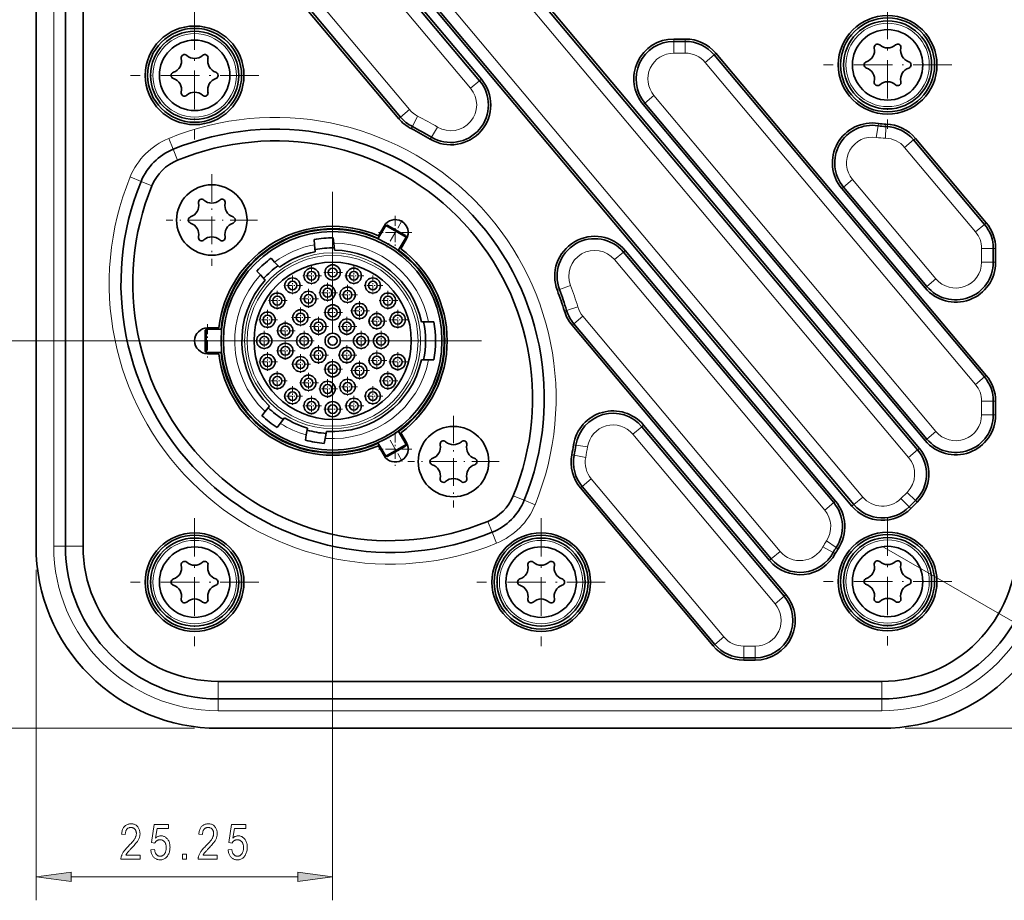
# Model space of a CAD drawing. Extents: x 1 to 211, y 3 to 294.
# Tile 17 of 31: x 56 to 140, y 130 to 205. Entities that reach past the tile are written whole.
import ezdxf

# ---------------------------------------------------------------- set-up
doc = ezdxf.new("R2010")
doc.units = 0
doc.linetypes.add('DASHDOT', pattern=[18.5, 12, -3, 0.5, -3])

msp = doc.modelspace()

# ---------------------------------------------------------------- linework, layer by layer
at = {"color": 7, "lineweight": 35}
for p, q in [((57.806931, 241.857132), (57.806931, 159.856262)), ((57.806931, 241.857132), (57.806931, 159.856262)), ((60.306931, 159.856262), (60.306931, 241.857132)), ((61.806931, 159.856262), (61.806931, 241.857132)), ((132.863037, 168.062958), (73.831558, 238.413925)), ((133.016251, 168.191498), (73.984764, 238.54248)), ((67.742874, 234.225861), (127.270416, 163.283691)), ((67.89608, 234.354431), (127.42363, 163.412262)), ((95.570992, 199.50589), (69.458275, 230.625809)), ((95.724197, 199.634445), (69.611481, 230.754364)), ((64.402382, 225.206909), (88.680214, 196.273712)), ((64.555588, 225.335464), (88.83342, 196.402283)), ((138.558273, 174.275635), (115.53508, 201.713608)), ((138.711487, 174.40419), (115.688286, 201.842163)), ((109.491982, 197.471222), (133.50238, 168.856735)), ((109.645187, 197.599777), (133.655594, 168.985291)), ((125.714828, 163.581848), (107.816566, 184.91217)), ((125.868042, 163.710419), (107.969772, 185.040741)), ((103.436935, 178.687347), (120.248718, 158.65184)), ((103.590141, 178.815903), (120.401917, 158.780396)), ((129.806931, 148.356689), (73.306496, 148.356689)), ((129.806931, 146.856689), (73.306496, 146.856689)), ((73.306496, 144.356689), (129.806931, 144.356689))]:
    msp.add_line(p, q, dxfattribs=at)
at = {"color": 7, "lineweight": 13}
for p, q in [((59.306931, 241.857132), (59.306931, 159.856262)), ((73.065514, 237.771149), (132.097, 167.420166)), ((68.662125, 234.997208), (128.189682, 164.055038)), ((94.804947, 198.863098), (68.69223, 229.983017)), ((89.599464, 197.045059), (65.321632, 225.978256)), ((114.769028, 201.070831), (137.792221, 173.632843)), ((110.41124, 198.242554), (134.421631, 169.628082)), ((124.948792, 162.939056), (107.050522, 184.269379)), ((121.167969, 159.423187), (104.356186, 179.458679)), ((81.056931, 177.356689), (42.725552, 177.356689)), ((83.056931, 175.356689), (83.056931, 129.708038)), ((57.806931, 157.856262), (57.806931, 129.708038)), ((73.306496, 145.856689), (129.806931, 145.856689)), ((71.306496, 144.356689), (42.725552, 144.356689)), ((131.806931, 144.356689), (177.872269, 144.356689))]:
    msp.add_line(p, q, dxfattribs=at)
at = {"color": 7, "linetype": 'DASHDOT', "lineweight": 13, "ltscale": 0.273}
for p, q in [((130.306931, 206.316696), (130.306931, 195.396698)), ((71.306931, 205.424591), (71.306931, 194.504593)), ((135.766937, 200.856689), (124.846924, 200.856689)), ((76.76693, 199.9646), (65.846931, 199.9646)), ((71.306931, 162.266693), (71.306931, 151.346695)), ((100.806931, 162.266693), (100.806931, 151.346695)), ((130.306931, 162.316681), (130.306931, 151.396698)), ((76.76693, 156.806702), (65.846931, 156.806702)), ((106.26693, 156.806702), (95.346931, 156.806702)), ((135.766937, 156.856689), (124.846924, 156.856689))]:
    msp.add_line(p, q, dxfattribs=at)
at = {"color": 7, "lineweight": 35, "ltscale": 0.02468}
for p, q in [((112.096535, 203.056686), (113.083733, 203.056686)), ((112.096535, 202.856689), (113.083733, 202.856689)), ((118.054138, 150.356689), (119.041336, 150.356689)), ((118.054138, 150.156693), (119.041336, 150.156693))]:
    msp.add_line(p, q, dxfattribs=at)
at = {"color": 7, "lineweight": 13, "ltscale": 0.005}
for p, q in [((112.096535, 203.056686), (112.096535, 202.856689)), ((113.083733, 203.056686), (113.083733, 202.856689)), ((115.688286, 201.842163), (115.53508, 201.713608)), ((95.724197, 199.634445), (95.570992, 199.50589)), ((109.491982, 197.471222), (109.645187, 197.599777)), ((88.680214, 196.273712), (88.83342, 196.402283)), ((89.753166, 195.423706), (89.843262, 195.602264)), ((129.527908, 195.867142), (129.49707, 195.669525)), ((130.166992, 195.808624), (130.161453, 195.608704)), ((91.373718, 194.531479), (91.476418, 194.703094)), ((132.677322, 194.595413), (132.524124, 194.466858)), ((126.39888, 190.322357), (126.552094, 190.450912)), ((138.711487, 187.40419), (138.558273, 187.275635)), ((107.969772, 185.040741), (107.816566, 184.91217)), ((139.506927, 185.218719), (139.306931, 185.218719)), ((139.506927, 184.042206), (139.306931, 184.042206)), ((133.50238, 181.856735), (133.655594, 181.985291)), ((102.188889, 181.642456), (102.375725, 181.713806)), ((102.786148, 179.891602), (102.977638, 179.94931)), ((103.436935, 178.687347), (103.590141, 178.815903)), ((138.711487, 174.40419), (138.558273, 174.275635)), ((139.506927, 172.218719), (139.306931, 172.218719)), ((139.506927, 171.042206), (139.306931, 171.042206)), ((109.536873, 170.173141), (109.383667, 170.044586)), ((103.572922, 168.511566), (103.770538, 168.480743)), ((133.50238, 168.856735), (133.655594, 168.985291)), ((133.016251, 168.191498), (132.863037, 168.062958)), ((103.423599, 167.650452), (103.620049, 167.61293)), ((104.158691, 164.827179), (104.311905, 164.95575)), ((125.868042, 163.710419), (125.714828, 163.581848)), ((132.816162, 163.602173), (132.674713, 163.743561)), ((127.270416, 163.283691), (127.42363, 163.412262)), ((132.279434, 163.065308), (132.137985, 163.206711)), ((125.852371, 159.235657), (125.675949, 159.329865)), ((126.097534, 159.646576), (125.930832, 159.75708)), ((120.248718, 158.65184), (120.401917, 158.780396)), ((121.645889, 155.742172), (121.492691, 155.613617)), ((115.449585, 151.371216), (115.602798, 151.499771)), ((118.054138, 150.156693), (118.054138, 150.356689)), ((119.041336, 150.156693), (119.041336, 150.356689))]:
    msp.add_line(p, q, dxfattribs=at)
at = {"color": 7, "lineweight": 13, "ltscale": 0.025}
for p, q in [((112.096535, 202.856689), (112.096535, 201.856689)), ((113.083733, 202.856689), (113.083733, 201.856689)), ((115.53508, 201.713608), (114.769028, 201.070831)), ((95.570992, 199.50589), (94.804947, 198.863098)), ((109.645187, 197.599777), (110.41124, 198.242554)), ((88.83342, 196.402283), (89.599464, 197.045059)), ((89.843262, 195.602264), (90.293732, 196.495056)), ((91.476418, 194.703094), (91.989929, 195.561188)), ((129.49707, 195.669525), (129.342804, 194.681503)), ((130.161453, 195.608704), (130.133743, 194.6091)), ((69.09671, 194.589813), (69.476357, 193.664688)), ((69.476357, 193.664688), (69.856003, 192.739563)), ((132.524124, 194.466858), (131.758072, 193.824066)), ((65.823807, 191.31691), (66.74894, 190.937271)), ((66.74894, 190.937271), (67.674072, 190.557617)), ((126.552094, 190.450912), (127.31813, 191.093704)), ((138.558273, 187.275635), (137.792221, 186.632843)), ((107.816566, 184.91217), (107.050522, 184.269379)), ((139.306931, 185.218719), (138.306931, 185.218719)), ((139.306931, 184.042206), (138.306931, 184.042206)), ((102.375732, 181.713806), (103.309944, 182.070511)), ((133.655594, 181.985291), (134.421631, 182.628082)), ((102.977638, 179.94931), (103.935089, 180.237915)), ((103.590141, 178.815903), (104.356186, 179.458679)), ((138.558273, 174.275635), (137.792221, 173.632843)), ((139.306931, 172.218719), (138.306931, 172.218719)), ((139.306931, 171.042206), (138.306931, 171.042206)), ((109.383667, 170.044586), (108.617615, 169.401794)), ((133.655594, 168.985291), (134.421631, 169.628082)), ((103.770538, 168.480743), (104.758591, 168.32666)), ((132.863037, 168.062958), (132.097, 167.420166)), ((103.620049, 167.61293), (104.602295, 167.425354)), ((104.311905, 164.95575), (105.077942, 165.598526)), ((132.674713, 163.743561), (131.967529, 164.450592)), ((99.364922, 163.776123), (98.439789, 164.155762)), ((100.290054, 163.396469), (99.364922, 163.776123)), ((125.714828, 163.581848), (124.948792, 162.939056)), ((127.42363, 163.412262), (128.189682, 164.055038)), ((132.137985, 163.206711), (131.430801, 163.913727)), ((96.637505, 161.048706), (96.257858, 161.973831)), ((97.017151, 160.123566), (96.637505, 161.048706)), ((125.930832, 159.75708), (125.09729, 160.30954)), ((59.306931, 159.856262), (60.306931, 159.856262)), ((120.401917, 158.780396), (121.167969, 159.423187)), ((125.675949, 159.329865), (124.793869, 159.800934)), ((121.492691, 155.613617), (120.726639, 154.970825)), ((115.602798, 151.499771), (116.368843, 152.142563)), ((118.054138, 150.356689), (118.054138, 151.356689)), ((119.041336, 150.356689), (119.041336, 151.356689)), ((73.306496, 145.856689), (73.306496, 146.856689)), ((129.806931, 145.856689), (129.806931, 146.856689))]:
    msp.add_line(p, q, dxfattribs=at)
at = {"color": 7, "lineweight": 13, "ltscale": 0.02468}
for p, q in [((113.083733, 201.856689), (112.096535, 201.856689)), ((119.041336, 151.356689), (118.054138, 151.356689))]:
    msp.add_line(p, q, dxfattribs=at)
at = {"color": 7, "lineweight": 35, "ltscale": 0.234687}
for p, q in [((138.711487, 187.40419), (132.677322, 194.595413)), ((138.558273, 187.275635), (132.524124, 194.466858))]:
    msp.add_line(p, q, dxfattribs=at)
at = {"color": 7, "lineweight": 13, "ltscale": 0.234687}
msp.add_line((131.758072, 193.824066), (137.792221, 186.632843), dxfattribs=at)
at = {"color": 7, "linetype": 'DASHDOT', "lineweight": 13, "ltscale": 0.195}
for p, q in [((72.768524, 191.545105), (72.768524, 183.745087)), ((76.668526, 187.645096), (68.86853, 187.645096)), ((93.345337, 170.968292), (93.345337, 163.168289)), ((97.245331, 167.068298), (89.445328, 167.068298))]:
    msp.add_line(p, q, dxfattribs=at)
at = {"color": 7, "lineweight": 35, "ltscale": 0.276277}
for p, q in [((126.39888, 190.322357), (133.50238, 181.856735)), ((126.552094, 190.450912), (133.655594, 181.985291))]:
    msp.add_line(p, q, dxfattribs=at)
at = {"color": 7, "lineweight": 13, "ltscale": 0.276277}
msp.add_line((127.31813, 191.093704), (134.421631, 182.628082), dxfattribs=at)
at = {"color": 7, "linetype": 'DASHDOT', "lineweight": 13}
for p, q in [((83.056931, 190.031693), (83.056931, 164.681702)), ((95.731934, 177.356689), (70.381927, 177.356689))]:
    msp.add_line(p, q, dxfattribs=at)
at = {"color": 7, "linetype": 'DASHDOT', "lineweight": 13, "ltscale": 0.0715}
for p, q in [((88.381927, 188.009857), (88.381927, 185.149872)), ((89.811935, 186.579865), (86.951927, 186.579865)), ((72.406929, 178.786682), (72.406929, 175.926697)), ((73.836929, 177.356689), (70.976929, 177.356689)), ((88.381927, 169.563522), (88.381927, 166.703522)), ((89.811935, 168.133514), (86.951927, 168.133514))]:
    msp.add_line(p, q, dxfattribs=at)
at = {"color": 7, "lineweight": 35, "ltscale": 0.033}
for p, q in [((86.913406, 186.036301), (87.573402, 187.179459)), ((88.645454, 185.036301), (89.30545, 186.179459)), ((73.611931, 178.356689), (72.291931, 178.356689)), ((73.611931, 176.356689), (72.291931, 176.356689)), ((88.645454, 169.677094), (89.30545, 168.533936)), ((86.913406, 168.677094), (87.573402, 167.533936))]:
    msp.add_line(p, q, dxfattribs=at)
at = {"color": 7, "lineweight": 35, "ltscale": 0.024056}
for p, q in [((86.948181, 186.296539), (87.429306, 187.129852)), ((89.334557, 186.029861), (88.853432, 185.196533)), ((72.406929, 178.456696), (73.369179, 178.456696)), ((73.369179, 176.256683), (72.406929, 176.256683)), ((88.853432, 169.516846), (89.334557, 168.683533)), ((87.429306, 167.583527), (86.948181, 168.416855))]:
    msp.add_line(p, q, dxfattribs=at)
at = {"color": 7, "lineweight": 35, "ltscale": 0.003536}
for p, q in [((87.573402, 187.179459), (87.710007, 187.216064)), ((72.291931, 178.356689), (72.191925, 178.256683)), ((72.291931, 176.356689), (72.191925, 176.456696)), ((89.30545, 168.533936), (89.268852, 168.397324)), ((87.573402, 167.533936), (87.710007, 167.49733))]:
    msp.add_line(p, q, dxfattribs=at)
at = {"color": 7, "lineweight": 35, "ltscale": 0.05}
for p, q in [((87.573402, 187.179459), (89.30545, 186.179459)), ((72.291931, 176.356689), (72.291931, 178.356689)), ((89.30545, 168.533936), (87.573402, 167.533936))]:
    msp.add_line(p, q, dxfattribs=at)
at = {"color": 7, "linetype": 'DASHDOT', "lineweight": 13, "ltscale": 0.065998}
msp.add_line((88.989136, 187.631577), (87.669182, 185.345352), dxfattribs=at)
at = {"color": 7, "lineweight": 35, "ltscale": 0.045}
for p, q in [((87.710007, 187.216064), (89.268852, 186.316055)), ((72.191925, 176.456696), (72.191925, 178.256683)), ((89.268852, 168.397324), (87.710007, 167.49733))]:
    msp.add_line(p, q, dxfattribs=at)
at = {"color": 7, "lineweight": 35, "ltscale": 0.011051}
for p, q in [((83.151329, 185.686157), (83.112801, 186.126511)), ((81.479042, 185.983582), (81.51757, 185.543213)), ((78.119522, 184.065704), (77.823738, 184.394211)), ((76.60498, 183.296844), (76.900764, 182.968338)), ((77.307205, 171.329285), (77.035065, 170.980957)), ((78.3274, 169.971268), (78.599548, 170.319611)), ((80.809921, 169.33548), (80.733162, 168.900146)), ((82.348251, 168.615372), (82.425011, 169.05069))]:
    msp.add_line(p, q, dxfattribs=at)
at = {"color": 7, "lineweight": 35, "ltscale": 0.003535}
msp.add_line((89.30545, 186.179459), (89.268852, 186.316055), dxfattribs=at)
at = {"color": 7, "lineweight": 35, "ltscale": 0.015079}
for p, q in [((81.570137, 184.942352), (81.51757, 185.543213)), ((83.151329, 185.686157), (83.203896, 185.085297)), ((78.119522, 184.065704), (78.523117, 183.617477)), ((77.304352, 182.520111), (76.900764, 182.968338)), ((77.307205, 171.329285), (77.678551, 171.804581)), ((78.970886, 170.794891), (78.599548, 170.319611)), ((80.809921, 169.33548), (80.914658, 169.929474)), ((82.529747, 169.644684), (82.425011, 169.05069))]:
    msp.add_line(p, q, dxfattribs=at)
at = {"color": 7, "lineweight": 13, "ltscale": 0.029413}
for p, q in [((138.306931, 185.218719), (138.306931, 184.042206)), ((138.306931, 172.218719), (138.306931, 171.042206))]:
    msp.add_line(p, q, dxfattribs=at)
at = {"color": 7, "lineweight": 35, "ltscale": 0.029413}
for p, q in [((139.306931, 184.042206), (139.306931, 185.218719)), ((139.506927, 184.042206), (139.506927, 185.218719)), ((139.306931, 171.042206), (139.306931, 172.218719)), ((139.506927, 171.042206), (139.506927, 172.218719))]:
    msp.add_line(p, q, dxfattribs=at)
at = {"color": 7, "linetype": 'DASHDOT', "lineweight": 13, "ltscale": 0.04225}
for p, q in [((81.256927, 183.741699), (81.256927, 182.051697)), ((83.056931, 184.021698), (83.056931, 182.331696)), ((84.856934, 183.741699), (84.856934, 182.051697)), ((79.636932, 182.911682), (79.636932, 181.221695)), ((82.101929, 182.896698), (80.411926, 182.896698)), ((83.901932, 183.176697), (82.211929, 183.176697)), ((85.701927, 182.896698), (84.011932, 182.896698)), ((86.476929, 182.911682), (86.476929, 181.221695)), ((80.481934, 182.066681), (78.791931, 182.066681)), ((82.62693, 182.301697), (82.62693, 180.611694)), ((84.326927, 182.121689), (84.326927, 180.431702)), ((87.32193, 182.066681), (85.631927, 182.066681)), ((78.346931, 181.621689), (78.346931, 179.931702)), ((80.996933, 181.771698), (80.996933, 180.081696)), ((83.471931, 181.456696), (81.781929, 181.456696)), ((85.171928, 181.276703), (83.481934, 181.276703)), ((87.76693, 181.621689), (87.76693, 179.931702)), ((79.191925, 180.776703), (77.50193, 180.776703)), ((81.841934, 180.926697), (80.151932, 180.926697)), ((83.056931, 180.621689), (83.056931, 178.931702)), ((85.336929, 180.741699), (85.336929, 179.051697)), ((88.611931, 180.776703), (86.921928, 180.776703)), ((77.51693, 180.001694), (77.51693, 178.311691)), ((80.316925, 180.191681), (80.316925, 178.501694)), ((81.846931, 179.411682), (81.846931, 177.721695)), ((83.901932, 179.776703), (82.211929, 179.776703)), ((84.26693, 179.411682), (84.26693, 177.721695)), ((86.181931, 179.896698), (84.491928, 179.896698)), ((86.816925, 179.881683), (86.816925, 178.191681)), ((88.596931, 180.001694), (88.596931, 178.311691)), ((78.361931, 179.156693), (76.671928, 179.156693)), ((79.026932, 179.061691), (79.026932, 177.371689)), ((81.161926, 179.346695), (79.471931, 179.346695)), ((82.691925, 178.566681), (81.00193, 178.566681)), ((85.111931, 178.566681), (83.421928, 178.566681)), ((87.661926, 179.036682), (85.971931, 179.036682)), ((89.441925, 179.156693), (87.75193, 179.156693)), ((77.236931, 178.201691), (77.236931, 176.511688)), ((79.871933, 178.21669), (78.181931, 178.21669)), ((80.636932, 178.201691), (80.636932, 176.511688)), ((85.476929, 178.201691), (85.476929, 176.511688)), ((87.176926, 178.201691), (87.176926, 176.511688)), ((78.081932, 177.356689), (76.39193, 177.356689)), ((79.026932, 177.34169), (79.026932, 175.651703)), ((81.481934, 177.356689), (79.791931, 177.356689)), ((81.846931, 176.991699), (81.846931, 175.301697)), ((84.26693, 176.991699), (84.26693, 175.301697)), ((86.32193, 177.356689), (84.631927, 177.356689)), ((88.021927, 177.356689), (86.331932, 177.356689)), ((77.51693, 176.401703), (77.51693, 174.7117)), ((79.871933, 176.496689), (78.181931, 176.496689)), ((80.316925, 176.2117), (80.316925, 174.521698)), ((82.691925, 176.146698), (81.00193, 176.146698)), ((85.111931, 176.146698), (83.421928, 176.146698)), ((86.816925, 176.521698), (86.816925, 174.831696)), ((88.596931, 176.401703), (88.596931, 174.7117)), ((78.361931, 175.556702), (76.671928, 175.556702)), ((81.161926, 175.366699), (79.471931, 175.366699)), ((83.056931, 175.781693), (83.056931, 174.09169)), ((85.336929, 175.661682), (85.336929, 173.971695)), ((87.661926, 175.676697), (85.971931, 175.676697)), ((89.441925, 175.556702), (87.75193, 175.556702)), ((78.346931, 174.781693), (78.346931, 173.09169)), ((80.996933, 174.631683), (80.996933, 172.941681)), ((83.901932, 174.936691), (82.211929, 174.936691)), ((86.181931, 174.816681), (84.491928, 174.816681)), ((87.76693, 174.781693), (87.76693, 173.09169)), ((79.191925, 173.936691), (77.50193, 173.936691)), ((81.841934, 173.786682), (80.151932, 173.786682)), ((82.62693, 174.101685), (82.62693, 172.411682)), ((84.326927, 174.281693), (84.326927, 172.59169)), ((88.611931, 173.936691), (86.921928, 173.936691)), ((79.636932, 173.491699), (79.636932, 171.801697)), ((83.471931, 173.256683), (81.781929, 173.256683)), ((85.171928, 173.436691), (83.481934, 173.436691)), ((86.476929, 173.491699), (86.476929, 171.801697)), ((80.481934, 172.646698), (78.791931, 172.646698)), ((81.256927, 172.661682), (81.256927, 170.971695)), ((83.056931, 172.381683), (83.056931, 170.691681)), ((84.856934, 172.661682), (84.856934, 170.971695)), ((87.32193, 172.646698), (85.631927, 172.646698)), ((82.101929, 171.816681), (80.411926, 171.816681)), ((83.901932, 171.536682), (82.211929, 171.536682)), ((85.701927, 171.816681), (84.011932, 171.816681))]:
    msp.add_line(p, q, dxfattribs=at)
at = {"color": 7, "lineweight": 35, "ltscale": 0.015316}
for p, q in [((90.615265, 178.976685), (91.22789, 178.976685)), ((91.22789, 175.736694), (90.615265, 175.736694))]:
    msp.add_line(p, q, dxfattribs=at)
at = {"color": 7, "lineweight": 35, "ltscale": 0.011203}
for p, q in [((91.67601, 178.976685), (91.22789, 178.976685)), ((91.22789, 175.736694), (91.67601, 175.736694))]:
    msp.add_line(p, q, dxfattribs=at)
at = {"color": 7, "linetype": 'DASHDOT', "lineweight": 13, "ltscale": 0.0426}
msp.add_line((72.049927, 177.356689), (73.753929, 177.356689), dxfattribs=at)
at = {"color": 7, "linetype": 'DASHDOT', "lineweight": 13, "ltscale": 0.065983}
msp.add_line((88.989113, 167.081848), (87.669456, 169.367554), dxfattribs=at)
at = {"color": 7, "lineweight": 13, "ltscale": 0.470957}
msp.add_line((120.726639, 154.970825), (108.617615, 169.401794), dxfattribs=at)
at = {"color": 7, "lineweight": 35, "ltscale": 0.470957}
for p, q in [((121.492691, 155.613617), (109.383667, 170.044586)), ((121.645889, 155.742172), (109.536873, 170.173141))]:
    msp.add_line(p, q, dxfattribs=at)
at = {"color": 7, "lineweight": 13, "ltscale": 0.439138}
msp.add_line((116.368843, 152.142563), (105.077942, 165.598526), dxfattribs=at)
at = {"color": 7, "lineweight": 35, "ltscale": 0.439138}
for p, q in [((104.158691, 164.827179), (115.449585, 151.371216)), ((104.311905, 164.95575), (115.602798, 151.499771))]:
    msp.add_line(p, q, dxfattribs=at)
at = {"color": 7, "lineweight": 13, "ltscale": 0.018979}
msp.add_line((131.967529, 164.450592), (131.430801, 163.913727), dxfattribs=at)
at = {"color": 7, "lineweight": 35, "ltscale": 0.018978}
msp.add_line((132.137985, 163.206711), (132.674713, 163.743561), dxfattribs=at)
at = {"color": 7, "lineweight": 35, "ltscale": 0.018979}
msp.add_line((132.279434, 163.065308), (132.816162, 163.602173), dxfattribs=at)
at = {"color": 7, "lineweight": 13, "ltscale": 0.0375}
for p, q in [((60.306931, 159.856262), (61.806931, 159.856262)), ((73.306496, 146.856689), (73.306496, 148.356689)), ((129.806931, 146.856689), (129.806931, 148.356689))]:
    msp.add_line(p, q, dxfattribs=at)
at = {"color": 7, "lineweight": 13, "ltscale": 0.3875}
msp.add_line((129.806931, 159.856689), (143.247894, 152.137192), dxfattribs=at)
at = {"color": 7, "lineweight": 13, "ltscale": 0.482533}
msp.add_line((60.781265, 131.708038), (80.082596, 131.708038), dxfattribs=at)
at = {"color": 7, "lineweight": 13}
for points in [[(66.660645, 133.562073), (66.660645, 133.208038), (65.033768, 133.208038), (65.033966, 133.251526), (65.037003, 133.296036), (65.042885, 133.341568), (65.051613, 133.388123), (65.063187, 133.435699), (65.077606, 133.484299), (65.094864, 133.533936), (65.114975, 133.584564), (65.137924, 133.636246), (65.163719, 133.688934), (65.193192, 133.743103), (65.227196, 133.799194), (65.265717, 133.857208), (65.308762, 133.917145), (65.356331, 133.979004), (65.408424, 134.042801), (65.465034, 134.108505), (65.526169, 134.176147), (65.591827, 134.245697), (65.66201, 134.317169), (65.743805, 134.399567), (65.819748, 134.478149), (65.889832, 134.552887), (65.954071, 134.62381), (66.012451, 134.690903), (66.064987, 134.754166), (66.111664, 134.813599), (66.152489, 134.869202), (66.187462, 134.92099), (66.216583, 134.968964), (66.241463, 135.014679), (66.263733, 135.059769), (66.283371, 135.104218), (66.3004, 135.148041), (66.314804, 135.191238), (66.326599, 135.233795), (66.335762, 135.275726), (66.342308, 135.317001), (66.346237, 135.357651), (66.347549, 135.397675), (66.346207, 135.442657), (66.342186, 135.485962), (66.335487, 135.527542), (66.326103, 135.567444), (66.314041, 135.605637), (66.299294, 135.64212), (66.281868, 135.676941), (66.261765, 135.710022), (66.238983, 135.741425), (66.213509, 135.771133), (66.186081, 135.798553), (66.157402, 135.823074), (66.127472, 135.844711), (66.096298, 135.863464), (66.063873, 135.879333), (66.030197, 135.892319), (65.995277, 135.90242), (65.959106, 135.909637), (65.921684, 135.913971), (65.883018, 135.915405), (65.841621, 135.913849), (65.801743, 135.90918), (65.763367, 135.901398), (65.726517, 135.890518), (65.69117, 135.876526), (65.657349, 135.859406), (65.625031, 135.839203), (65.594238, 135.815872), (65.564949, 135.789429), (65.537186, 135.759888), (65.51152, 135.727417), (65.488556, 135.692261), (65.4683, 135.654419), (65.450745, 135.613861), (65.435883, 135.570587), (65.423729, 135.524628), (65.414276, 135.475967), (65.407524, 135.424591), (65.403473, 135.370544), (65.402122, 135.313766), (65.091072, 135.352646), (65.099411, 135.436859), (65.111328, 135.516815), (65.126831, 135.592468), (65.145912, 135.663864), (65.168579, 135.730972), (65.194824, 135.793808), (65.224648, 135.852356), (65.258057, 135.906647), (65.295044, 135.95665), (65.335617, 136.00238), (65.379311, 136.043793), (65.425697, 136.080841), (65.474754, 136.113525), (65.526497, 136.141861), (65.580925, 136.165833), (65.638031, 136.185455), (65.697815, 136.200699), (65.760277, 136.211609), (65.825424, 136.21814), (65.89325, 136.220306), (65.966728, 136.217773), (66.036545, 136.210175), (66.102692, 136.197479), (66.165176, 136.179718), (66.223999, 136.156876), (66.27916, 136.128967), (66.330658, 136.095978), (66.378494, 136.057922), (66.422661, 136.014771), (66.463173, 135.966568), (66.499916, 135.915115), (66.532791, 135.862274), (66.561798, 135.808044), (66.586937, 135.752441), (66.608208, 135.695419), (66.62561, 135.637024), (66.639153, 135.577209), (66.648819, 135.516022), (66.654617, 135.453461), (66.656555, 135.389481), (66.655037, 135.332428), (66.650497, 135.275818), (66.642929, 135.219696), (66.632324, 135.164063), (66.618698, 135.108871), (66.602036, 135.054169), (66.582352, 134.999924), (66.559639, 134.946167), (66.53389, 134.892853), (66.505119, 134.840027), (66.472115, 134.78569), (66.433662, 134.727844), (66.389771, 134.666504), (66.340431, 134.601669), (66.285645, 134.533325), (66.225418, 134.461487), (66.159752, 134.386154), (66.088638, 134.307312), (66.012085, 134.224976), (65.930084, 134.139145), (65.877975, 134.085648), (65.829689, 134.035675), (65.785233, 133.989227), (65.744606, 133.946289), (65.707802, 133.906876), (65.67482, 133.870987), (65.645668, 133.838608), (65.620346, 133.809753), (65.598846, 133.784424), (65.581177, 133.762604), (65.56572, 133.742554), (65.55085, 133.722504), (65.536575, 133.702454), (65.522896, 133.682388), (65.509811, 133.662338), (65.497314, 133.642273), (65.48542, 133.622223), (65.474113, 133.602173), (65.463402, 133.582123), (65.453278, 133.562073)], [(67.579475, 133.993851), (67.896667, 134.026581), (67.904961, 133.970764), (67.915123, 133.917847), (67.927147, 133.867859), (67.941025, 133.820801), (67.956772, 133.776672), (67.97438, 133.735474), (67.993858, 133.697205), (68.01519, 133.661835), (68.038383, 133.629425), (68.063446, 133.599915), (68.089851, 133.573288), (68.117096, 133.549454), (68.145187, 133.528427), (68.17411, 133.510208), (68.203873, 133.494781), (68.234482, 133.482178), (68.265923, 133.472351), (68.298203, 133.465347), (68.331329, 133.461151), (68.365288, 133.459747), (68.407669, 133.461716), (68.44886, 133.467651), (68.488869, 133.477509), (68.527687, 133.491333), (68.565323, 133.509109), (68.601768, 133.530838), (68.637024, 133.556503), (68.671097, 133.586121), (68.703979, 133.61969), (68.73568, 133.657227), (68.765228, 133.698151), (68.791672, 133.741974), (68.815002, 133.788696), (68.83522, 133.838287), (68.852325, 133.890762), (68.866325, 133.946136), (68.877213, 134.004379), (68.884987, 134.065521), (68.889648, 134.129532), (68.891205, 134.196442), (68.889702, 134.259247), (68.885193, 134.319183), (68.87767, 134.376221), (68.867142, 134.430389), (68.853607, 134.481659), (68.837059, 134.530045), (68.817505, 134.575546), (68.794945, 134.618164), (68.769379, 134.657898), (68.740799, 134.694733), (68.709946, 134.728363), (68.677567, 134.758453), (68.643646, 134.785004), (68.608192, 134.808014), (68.571205, 134.827499), (68.532677, 134.84343), (68.492622, 134.85582), (68.451027, 134.86467), (68.407898, 134.86998), (68.363235, 134.87175), (68.335991, 134.870972), (68.30909, 134.868683), (68.282539, 134.864838), (68.256332, 134.859467), (68.230476, 134.85257), (68.204971, 134.844116), (68.17981, 134.834137), (68.154999, 134.822632), (68.130531, 134.809601), (68.106415, 134.795013), (68.082977, 134.779053), (68.060539, 134.761902), (68.039101, 134.74353), (68.018669, 134.723969), (67.999237, 134.703186), (67.980812, 134.681183), (67.963387, 134.65799), (67.94696, 134.633591), (67.931541, 134.607971), (67.91713, 134.581161), (67.632675, 134.62619), (67.872108, 136.167114), (69.093796, 136.167114), (69.093796, 135.815125), (68.113579, 135.815125), (67.980568, 135.00885), (68.024628, 135.044617), (68.069214, 135.07663), (68.114334, 135.104874), (68.159988, 135.129349), (68.206177, 135.150055), (68.252899, 135.166992), (68.300148, 135.180176), (68.347931, 135.18959), (68.396248, 135.195251), (68.445091, 135.197113), (68.506088, 135.194489), (68.56546, 135.186615), (68.623222, 135.173462), (68.679367, 135.15506), (68.733887, 135.131378), (68.786797, 135.102448), (68.838089, 135.068268), (68.887772, 135.028839), (68.935829, 134.984131), (68.982269, 134.934174), (69.02562, 134.87973), (69.064407, 134.821655), (69.09864, 134.759903), (69.128296, 134.694489), (69.153397, 134.625412), (69.173935, 134.552673), (69.189903, 134.476273), (69.201317, 134.39621), (69.20816, 134.312485), (69.210442, 134.225098), (69.20816, 134.138367), (69.201317, 134.054138), (69.189903, 133.972443), (69.173935, 133.89325), (69.153397, 133.816589), (69.128296, 133.742432), (69.09864, 133.670807), (69.064407, 133.601685), (69.02562, 133.53508), (68.982269, 133.471008), (68.935074, 133.411316), (68.884735, 133.35791), (68.831276, 133.310791), (68.774689, 133.269958), (68.714958, 133.235413), (68.652107, 133.207138), (68.586121, 133.18515), (68.517006, 133.169434), (68.444756, 133.160019), (68.369377, 133.156876), (68.306526, 133.159088), (68.245651, 133.165756), (68.186768, 133.176865), (68.129868, 133.192413), (68.074951, 133.212387), (68.022026, 133.236816), (67.971077, 133.265686), (67.922119, 133.298981), (67.875145, 133.336731), (67.830154, 133.378906), (67.788055, 133.425018), (67.749733, 133.474548), (67.715202, 133.527512), (67.684456, 133.583878), (67.657494, 133.643661), (67.634315, 133.706863), (67.614929, 133.773483), (67.599319, 133.843521), (67.587509, 133.916977)], [(73.237732, 133.562073), (73.237732, 133.208038), (71.610855, 133.208038), (71.611046, 133.251526), (71.614082, 133.296036), (71.619965, 133.341568), (71.628693, 133.388123), (71.640266, 133.435699), (71.654686, 133.484299), (71.671944, 133.533936), (71.692047, 133.584564), (71.715004, 133.636246), (71.740799, 133.688934), (71.770279, 133.743103), (71.804276, 133.799194), (71.842796, 133.857208), (71.885849, 133.917145), (71.933411, 133.979004), (71.985504, 134.042801), (72.042114, 134.108505), (72.103256, 134.176147), (72.168915, 134.245697), (72.23909, 134.317169), (72.320885, 134.399567), (72.396828, 134.478149), (72.466919, 134.552887), (72.531151, 134.62381), (72.589539, 134.690903), (72.642067, 134.754166), (72.688744, 134.813599), (72.729568, 134.869202), (72.764542, 134.92099), (72.793663, 134.968964), (72.818542, 135.014679), (72.840813, 135.059769), (72.860458, 135.104218), (72.87748, 135.148041), (72.891891, 135.191238), (72.903671, 135.233795), (72.912842, 135.275726), (72.919388, 135.317001), (72.923325, 135.357651), (72.924629, 135.397675), (72.923294, 135.442657), (72.919266, 135.485962), (72.912567, 135.527542), (72.903183, 135.567444), (72.891121, 135.605637), (72.876373, 135.64212), (72.858948, 135.676941), (72.838844, 135.710022), (72.816055, 135.741425), (72.790588, 135.771133), (72.763161, 135.798553), (72.734482, 135.823074), (72.704552, 135.844711), (72.67337, 135.863464), (72.640945, 135.879333), (72.607277, 135.892319), (72.572357, 135.90242), (72.536186, 135.909637), (72.498764, 135.913971), (72.460098, 135.915405), (72.418701, 135.913849), (72.378815, 135.90918), (72.340446, 135.901398), (72.303589, 135.890518), (72.26825, 135.876526), (72.234421, 135.859406), (72.202118, 135.839203), (72.17131, 135.815872), (72.142029, 135.789429), (72.114258, 135.759888), (72.0886, 135.727417), (72.065643, 135.692261), (72.04538, 135.654419), (72.027824, 135.613861), (72.01297, 135.570587), (72.000809, 135.524628), (71.991356, 135.475967), (71.984604, 135.424591), (71.980553, 135.370544), (71.979202, 135.313766), (71.668152, 135.352646), (71.676491, 135.436859), (71.688408, 135.516815), (71.703911, 135.592468), (71.722992, 135.663864), (71.745659, 135.730972), (71.771904, 135.793808), (71.801727, 135.852356), (71.835136, 135.906647), (71.872124, 135.95665), (71.912689, 136.00238), (71.95639, 136.043793), (72.002777, 136.080841), (72.051834, 136.113525), (72.103577, 136.141861), (72.158005, 136.165833), (72.215103, 136.185455), (72.274895, 136.200699), (72.337357, 136.211609), (72.402504, 136.21814), (72.470337, 136.220306), (72.543808, 136.217773), (72.613617, 136.210175), (72.679771, 136.197479), (72.742256, 136.179718), (72.801079, 136.156876), (72.856239, 136.128967), (72.907738, 136.095978), (72.955574, 136.057922), (72.999741, 136.014771), (73.040253, 135.966568), (73.076996, 135.915115), (73.109871, 135.862274), (73.138878, 135.808044), (73.164017, 135.752441), (73.185287, 135.695419), (73.202698, 135.637024), (73.216232, 135.577209), (73.225899, 135.516022), (73.231705, 135.453461), (73.233635, 135.389481), (73.232117, 135.332428), (73.227577, 135.275818), (73.220001, 135.219696), (73.209404, 135.164063), (73.195778, 135.108871), (73.179123, 135.054169), (73.159431, 134.999924), (73.136719, 134.946167), (73.110977, 134.892853), (73.082199, 134.840027), (73.049194, 134.78569), (73.010742, 134.727844), (72.966843, 134.666504), (72.917511, 134.601669), (72.862732, 134.533325), (72.802505, 134.461487), (72.736832, 134.386154), (72.665726, 134.307312), (72.589165, 134.224976), (72.507172, 134.139145), (72.455055, 134.085648), (72.406769, 134.035675), (72.362312, 133.989227), (72.321686, 133.946289), (72.284882, 133.906876), (72.2519, 133.870987), (72.222748, 133.838608), (72.197426, 133.809753), (72.175934, 133.784424), (72.158257, 133.762604), (72.142799, 133.742554), (72.12793, 133.722504), (72.113663, 133.702454), (72.099976, 133.682388), (72.086891, 133.662338), (72.074402, 133.642273), (72.0625, 133.622223), (72.051193, 133.602173), (72.040482, 133.582123), (72.030365, 133.562073)], [(74.156555, 133.993851), (74.47374, 134.026581), (74.48204, 133.970764), (74.492203, 133.917847), (74.504227, 133.867859), (74.518112, 133.820801), (74.533859, 133.776672), (74.551468, 133.735474), (74.570938, 133.697205), (74.59227, 133.661835), (74.615463, 133.629425), (74.640526, 133.599915), (74.666931, 133.573288), (74.694183, 133.549454), (74.722267, 133.528427), (74.75119, 133.510208), (74.78096, 133.494781), (74.811562, 133.482178), (74.843002, 133.472351), (74.875282, 133.465347), (74.908401, 133.461151), (74.942368, 133.459747), (74.984741, 133.461716), (75.02594, 133.467651), (75.065948, 133.477509), (75.104767, 133.491333), (75.142395, 133.509109), (75.178848, 133.530838), (75.214104, 133.556503), (75.248177, 133.586121), (75.281067, 133.61969), (75.312759, 133.657227), (75.342316, 133.698151), (75.368752, 133.741974), (75.392075, 133.788696), (75.412292, 133.838287), (75.429405, 133.890762), (75.443405, 133.946136), (75.454285, 134.004379), (75.462067, 134.065521), (75.466736, 134.129532), (75.468285, 134.196442), (75.466782, 134.259247), (75.462265, 134.319183), (75.45475, 134.376221), (75.444221, 134.430389), (75.430679, 134.481659), (75.414139, 134.530045), (75.394585, 134.575546), (75.372025, 134.618164), (75.346451, 134.657898), (75.317879, 134.694733), (75.287025, 134.728363), (75.254639, 134.758453), (75.220726, 134.785004), (75.185272, 134.808014), (75.148285, 134.827499), (75.109756, 134.84343), (75.069702, 134.85582), (75.028107, 134.86467), (74.984985, 134.86998), (74.940323, 134.87175), (74.913071, 134.870972), (74.886169, 134.868683), (74.859619, 134.864838), (74.83342, 134.859467), (74.807556, 134.85257), (74.782051, 134.844116), (74.756897, 134.834137), (74.732079, 134.822632), (74.707611, 134.809601), (74.683502, 134.795013), (74.660057, 134.779053), (74.637619, 134.761902), (74.61618, 134.74353), (74.595749, 134.723969), (74.576317, 134.703186), (74.557892, 134.681183), (74.540466, 134.65799), (74.524048, 134.633591), (74.508621, 134.607971), (74.494209, 134.581161), (74.209763, 134.62619), (74.449188, 136.167114), (75.670883, 136.167114), (75.670883, 135.815125), (74.690659, 135.815125), (74.557648, 135.00885), (74.6017, 135.044617), (74.646294, 135.07663), (74.691422, 135.104874), (74.737076, 135.129349), (74.783264, 135.150055), (74.829979, 135.166992), (74.877228, 135.180176), (74.925011, 135.18959), (74.973328, 135.195251), (75.022171, 135.197113), (75.083168, 135.194489), (75.142548, 135.186615), (75.200302, 135.173462), (75.256439, 135.15506), (75.310974, 135.131378), (75.363876, 135.102448), (75.415176, 135.068268), (75.464844, 135.028839), (75.512909, 134.984131), (75.559349, 134.934174), (75.602707, 134.87973), (75.641495, 134.821655), (75.67572, 134.759903), (75.705383, 134.694489), (75.730484, 134.625412), (75.751015, 134.552673), (75.766983, 134.476273), (75.778397, 134.39621), (75.78524, 134.312485), (75.787521, 134.225098), (75.78524, 134.138367), (75.778397, 134.054138), (75.766983, 133.972443), (75.751015, 133.89325), (75.730484, 133.816589), (75.705383, 133.742432), (75.67572, 133.670807), (75.641495, 133.601685), (75.602707, 133.53508), (75.559349, 133.471008), (75.512146, 133.411316), (75.461823, 133.35791), (75.408356, 133.310791), (75.351761, 133.269958), (75.292038, 133.235413), (75.229187, 133.207138), (75.1632, 133.18515), (75.094086, 133.169434), (75.021835, 133.160019), (74.946457, 133.156876), (74.883606, 133.159088), (74.822739, 133.165756), (74.763847, 133.176865), (74.706947, 133.192413), (74.652039, 133.212387), (74.599106, 133.236816), (74.548157, 133.265686), (74.499199, 133.298981), (74.452225, 133.336731), (74.407234, 133.378906), (74.365128, 133.425018), (74.326813, 133.474548), (74.292282, 133.527512), (74.261536, 133.583878), (74.234573, 133.643661), (74.211395, 133.706863), (74.192009, 133.773483), (74.176407, 133.843521), (74.164581, 133.916977)], [(70.27047, 133.208038), (70.27047, 133.627548), (70.614258, 133.627548), (70.614258, 133.208038)], [(60.781265, 132.099609), (57.806931, 131.708038), (60.781265, 131.316467)], [(80.082596, 131.316467), (83.056931, 131.708038), (80.082596, 132.099609)]]:
    msp.add_lwpolyline(points, close=True, dxfattribs=at)
at = {"color": 7, "lineweight": 35}
for centre, radius in [((130.306931, 200.856689), 4.2), ((130.306931, 200.856689), 4), ((130.306931, 200.856689), 3.75), ((130.306931, 200.856689), 3.75), ((71.306931, 199.9646), 4.2), ((71.306931, 199.9646), 4), ((71.306931, 199.9646), 3.75), ((71.306931, 199.9646), 3.75), ((130.306931, 200.856689), 3), ((71.306931, 199.9646), 3), ((72.768524, 187.645096), 3), ((83.056931, 177.356689), 9.505), ((83.056931, 177.356689), 9.305), ((83.056931, 177.356689), 6.695), ((83.056931, 183.176697), 0.65), ((81.256927, 182.896698), 0.65), ((81.256927, 182.896698), 0.375), ((83.056931, 183.176697), 0.375), ((84.856934, 182.896698), 0.65), ((84.856934, 182.896698), 0.375), ((79.636932, 182.066681), 0.65), ((79.636932, 182.066681), 0.375), ((82.62693, 181.456696), 0.65), ((84.326927, 181.276703), 0.65), ((86.476929, 182.066681), 0.65), ((86.476929, 182.066681), 0.375), ((78.346931, 180.776703), 0.65), ((78.346931, 180.776703), 0.375), ((80.996933, 180.926697), 0.65), ((80.996933, 180.926697), 0.375), ((82.62693, 181.456696), 0.375), ((84.326927, 181.276703), 0.375), ((87.76693, 180.776703), 0.65), ((87.76693, 180.776703), 0.375), ((83.056931, 179.776703), 0.65), ((85.336929, 179.896698), 0.65), ((85.336929, 179.896698), 0.375), ((77.51693, 179.156693), 0.65), ((77.51693, 179.156693), 0.375), ((80.316925, 179.346695), 0.65), ((80.316925, 179.346695), 0.375), ((83.056931, 179.776703), 0.375), ((86.816925, 179.036682), 0.65), ((86.816925, 179.036682), 0.375), ((88.596931, 179.156693), 0.65), ((88.596931, 179.156693), 0.375), ((79.026932, 178.21669), 0.65), ((79.026932, 178.21669), 0.375), ((81.846931, 178.566681), 0.65), ((81.846931, 178.566681), 0.375), ((84.26693, 178.566681), 0.65), ((84.26693, 178.566681), 0.375), ((77.236931, 177.356689), 0.65), ((77.236931, 177.356689), 0.375), ((80.636932, 177.356689), 0.65), ((80.636932, 177.356689), 0.375), ((83.056931, 177.356689), 0.65), ((83.056931, 177.356689), 0.375), ((85.476929, 177.356689), 0.65), ((85.476929, 177.356689), 0.375), ((87.176926, 177.356689), 0.65), ((87.176926, 177.356689), 0.375), ((79.026932, 176.496689), 0.65), ((77.51693, 175.556702), 0.65), ((79.026932, 176.496689), 0.375), ((81.846931, 176.146698), 0.65), ((81.846931, 176.146698), 0.375), ((84.26693, 176.146698), 0.65), ((84.26693, 176.146698), 0.375), ((86.816925, 175.676697), 0.65), ((86.816925, 175.676697), 0.375), ((88.596931, 175.556702), 0.65), ((77.51693, 175.556702), 0.375), ((80.316925, 175.366699), 0.65), ((80.316925, 175.366699), 0.375), ((83.056931, 174.936691), 0.65), ((83.056931, 174.936691), 0.375), ((85.336929, 174.816681), 0.65), ((88.596931, 175.556702), 0.375), ((78.346931, 173.936691), 0.65), ((80.996933, 173.786682), 0.65), ((85.336929, 174.816681), 0.375), ((87.76693, 173.936691), 0.65), ((78.346931, 173.936691), 0.375), ((80.996933, 173.786682), 0.375), ((82.62693, 173.256683), 0.65), ((82.62693, 173.256683), 0.375), ((84.326927, 173.436691), 0.65), ((84.326927, 173.436691), 0.375), ((87.76693, 173.936691), 0.375), ((79.636932, 172.646698), 0.65), ((79.636932, 172.646698), 0.375), ((86.476929, 172.646698), 0.65), ((86.476929, 172.646698), 0.375), ((81.256927, 171.816681), 0.65), ((81.256927, 171.816681), 0.375), ((83.056931, 171.536682), 0.65), ((83.056931, 171.536682), 0.375), ((84.856934, 171.816681), 0.65), ((84.856934, 171.816681), 0.375), ((93.345337, 167.068298), 3), ((71.306931, 156.806702), 4.2), ((100.806931, 156.806702), 4.2), ((130.306931, 156.856689), 4.2), ((71.306931, 156.806702), 4), ((71.306931, 156.806702), 3.75), ((71.306931, 156.806702), 3.75), ((100.806931, 156.806702), 4), ((100.806931, 156.806702), 3.75), ((100.806931, 156.806702), 3.75), ((130.306931, 156.856689), 4), ((130.306931, 156.856689), 3.75), ((130.306931, 156.856689), 3.75), ((71.306931, 156.806702), 3), ((100.806931, 156.806702), 3), ((130.306931, 156.856689), 3)]:
    msp.add_circle(centre, radius, dxfattribs=at)
at = {"color": 7, "lineweight": 13}
for centre, radius in [((130.306931, 200.856689), 3.55), ((130.306931, 200.856689), 3.55), ((71.306931, 199.9646), 3.55), ((71.306931, 199.9646), 3.55), ((83.056931, 177.356689), 7.491506), ((83.056931, 177.356689), 7.275), ((71.306931, 156.806702), 3.55), ((71.306931, 156.806702), 3.55), ((100.806931, 156.806702), 3.55), ((100.806931, 156.806702), 3.55), ((130.306931, 156.856689), 3.55), ((130.306931, 156.856689), 3.55)]:
    msp.add_circle(centre, radius, dxfattribs=at)
at = {"color": 7, "lineweight": 35}
for centre, radius, start, end in [((112.096535, 199.656693), 3.4, 90.000003, 219.999987), ((113.083733, 199.656693), 3.4, 40.000002, 89.999996), ((112.096535, 199.656693), 3.2, 90.000003, 220.000001), ((113.083733, 199.656693), 3.2, 40.000002, 90.000003), ((128.195892, 202.0755), 1, 287.788057, 12.211944), ((129.44693, 202.346252), 0.28, 47.788057, 192.21195), ((130.306931, 203.294312), 1, 227.788056, 312.211943), ((131.166931, 202.346252), 0.28, 347.788056, 132.211944), ((132.417969, 202.0755), 1, 167.78805, 252.211945), ((69.195892, 201.183395), 1, 287.788057, 12.211944), ((70.44693, 201.454163), 0.28, 47.788057, 192.21195), ((71.306931, 202.402206), 1, 227.788056, 312.211943), ((72.166931, 201.454163), 0.28, 347.788056, 132.211944), ((73.417969, 201.183395), 1, 167.78805, 252.211945), ((128.586929, 200.856689), 0.28, 107.788055, 252.211945), ((128.195892, 199.637878), 1, 347.788056, 72.211943), ((132.417969, 199.637878), 1, 107.788055, 192.21195), ((132.026932, 200.856689), 0.28, 287.788057, 72.211943), ((69.586929, 199.9646), 0.28, 107.788055, 252.211945), ((69.195892, 198.745789), 1, 347.788056, 72.211943), ((73.417969, 198.745789), 1, 107.788055, 192.21195), ((73.026932, 199.9646), 0.28, 287.788057, 72.211943), ((93.119644, 197.448959), 3.4, 239.102155, 39.999995), ((93.119644, 197.448959), 3.2, 239.102155, 40.000002), ((129.44693, 199.367126), 0.28, 167.78805, 312.211943), ((130.306931, 198.419083), 1, 47.788057, 132.211944), ((131.166931, 199.367126), 0.28, 227.788056, 12.211944), ((70.44693, 198.475037), 0.28, 167.78805, 312.211943), ((71.306931, 197.526978), 1, 47.788057, 132.211944), ((72.166931, 198.475037), 0.28, 227.788056, 12.211944), ((91.28476, 198.459198), 3.4, 220.000001, 243.226182), ((91.28476, 198.459198), 3.2, 220.000001, 243.226182), ((78.172943, 172.472702), 22.907, 337.68814, 112.31186), ((78.172943, 172.472702), 25.707, 59.10216, 63.22618), ((78.172943, 172.472702), 25.907, 59.10216, 63.22618), ((129.003433, 192.507843), 3.4, 81.126111, 219.999987), ((129.003433, 192.507843), 3.2, 81.126111, 220.000001), ((130.306931, 200.856689), 5.25, 261.126113, 268.412122), ((130.306931, 200.856689), 5.05, 261.126106, 268.412122), ((130.072784, 192.409943), 3.2, 40.000002, 88.41212), ((130.072784, 192.409943), 3.4, 40.000002, 88.41212), ((71.374596, 189.039032), 5, 112.31186, 157.68814), ((78.172943, 172.472702), 21.907, 337.68814, 112.31186), ((71.374596, 189.039032), 4, 112.31186, 157.68814), ((87.940918, 182.240677), 22.907, 157.68814, 292.311862), ((87.940918, 182.240677), 21.907, 157.68814, 292.311862), ((70.657486, 188.863892), 1, 287.788057, 12.211944), ((71.908524, 189.134659), 0.28, 47.788057, 192.21195), ((72.768524, 190.082703), 1, 227.788056, 312.211943), ((73.628525, 189.134659), 0.28, 347.788056, 132.211944), ((74.879562, 188.863892), 1, 167.78805, 252.211945), ((71.048523, 187.645096), 0.28, 107.788055, 252.211945), ((74.488525, 187.645096), 0.28, 287.788057, 72.211943), ((70.657486, 186.426285), 1, 347.788056, 72.211943), ((83.056931, 177.356689), 9.75, 66.477931, 173.522062), ((74.879562, 186.426285), 1, 107.788055, 192.21195), ((88.381927, 186.579865), 1.1, 329.999999, 149.999997), ((136.106934, 185.218719), 3.2, 0, 40.000002), ((136.106934, 185.218719), 3.4, 0, 39.999989), ((71.908524, 186.155533), 0.28, 167.78805, 312.211943), ((72.768524, 185.207489), 1, 47.788057, 132.211944), ((73.628525, 186.155533), 0.28, 227.788056, 12.211944), ((83.056931, 177.356689), 9.55, 66.010534, 173.989452), ((83.056931, 177.356689), 8.77, 89.634977, 100.365026), ((105.365219, 182.855255), 3.4, 40.000002, 200.897833), ((105.365219, 182.855255), 3.2, 40.000002, 200.897847), ((83.056931, 177.356689), 7.73, 101.089402, 125.910589), ((83.056931, 177.356689), 7.910085, 89.049677, 100.950251), ((83.056931, 177.356689), 7.73, 12.097336, 88.910594), ((83.056931, 177.356689), 9.55, 306.010589, 53.989384), ((83.056931, 177.356689), 9.75, 306.477931, 53.522069), ((83.056931, 177.356689), 8.77, 126.634972, 137.365022), ((83.056931, 177.356689), 7.910085, 126.049734, 137.950301), ((136.106934, 184.042206), 3.4, 220.000001, 359.999989), ((136.106934, 184.042206), 3.2, 220.000001, 0), ((83.056931, 177.356689), 7.73, 138.089404, 225.9106), ((78.172943, 172.472702), 25.707, 16.773819, 20.897841), ((78.172943, 172.472702), 25.907, 16.773819, 20.897841), ((106.041489, 180.872818), 3.4, 196.773819, 220.000001), ((106.041489, 180.872818), 3.2, 196.773819, 220.000001), ((83.056931, 177.356689), 7.910085, 348.182031, 11.817829), ((83.056931, 177.356689), 8.77, 349.355154, 10.644846), ((72.406929, 177.356689), 1.1, 90.000003, 269.999997), ((83.056931, 177.356689), 9.75, 186.477938, 293.522069), ((83.056931, 177.356689), 9.55, 186.010602, 293.989432), ((83.056931, 177.356689), 7.73, 266.089407, 347.902664), ((136.106934, 172.218719), 3.4, 0, 39.999989), ((136.106934, 172.218719), 3.2, 0, 40.000002), ((83.056931, 177.356689), 7.910085, 226.049827, 237.950366), ((106.93232, 167.987671), 3.4, 40.000002, 171.136072), ((106.93232, 167.987671), 3.2, 40.000002, 171.136086), ((136.106934, 171.042206), 3.4, 220.000001, 359.999989), ((136.106934, 171.042206), 3.2, 220.000001, 0), ((83.056931, 177.356689), 8.77, 226.634983, 237.365019), ((83.056931, 177.356689), 7.73, 238.089402, 253.910592), ((83.056931, 177.356689), 7.910085, 254.049819, 265.950385), ((83.056931, 177.356689), 8.77, 254.634975, 265.365024), ((88.381927, 168.133514), 1.1, 210.000003, 30.000001), ((92.485336, 168.557861), 0.28, 47.788057, 192.21195), ((93.345337, 169.505905), 1, 227.788056, 312.211943), ((94.205338, 168.557861), 0.28, 347.788056, 132.211944), ((78.172943, 172.472702), 25.707, 349.188099, 351.136081), ((91.234299, 168.287094), 1, 287.788057, 12.211944), ((95.456367, 168.287094), 1, 167.78805, 252.211945), ((78.172943, 172.472702), 25.907, 349.188099, 351.136081), ((130.411697, 166.006027), 3.2, 315.007058, 40.000002), ((130.411697, 166.006027), 3.4, 315.007058, 39.999995), ((91.625336, 167.068298), 0.28, 107.788055, 252.211945), ((95.065338, 167.068298), 0.28, 287.788057, 72.211943), ((106.763245, 167.012665), 3.4, 169.188102, 220.000001), ((106.763245, 167.012665), 3.2, 169.188102, 220.000001), ((91.234299, 165.849487), 1, 347.788056, 72.211943), ((95.456367, 165.849487), 1, 107.788055, 192.21195), ((92.485336, 165.578735), 0.28, 167.78805, 312.211943), ((93.345337, 164.630676), 1, 47.788057, 132.211944), ((94.205338, 165.578735), 0.28, 227.788056, 12.211944), ((94.739265, 165.674347), 4, 292.311862, 337.688139), ((94.739265, 165.674347), 5, 292.311862, 337.68814), ((123.263489, 161.524933), 3.2, 326.464444, 40.000002), ((123.263489, 161.524933), 3.4, 326.464444, 39.999995), ((129.874969, 165.469177), 3.4, 220.000001, 315.007058), ((129.874969, 165.469177), 3.2, 220.000001, 315.007058), ((73.306496, 159.856262), 15.499564, 179.999995, 269.999997), ((73.306496, 159.856262), 12.999564, 180.000005, 269.999997), ((73.306496, 159.856262), 11.499564, 180.000005, 270.000004), ((122.853271, 160.837311), 3.2, 220.000001, 331.89557), ((130.306931, 156.856689), 5.25, 146.464446, 151.895566), ((130.306931, 156.856689), 5.05, 146.464446, 151.895566), ((129.806931, 159.856689), 11.5, 269.999997, 0.000004), ((129.806931, 159.856689), 13, 269.999997, 360), ((129.806931, 159.856689), 15.5, 269.999997, 360), ((70.44693, 158.296265), 0.28, 47.788057, 192.21195), ((71.306931, 159.244308), 1, 227.788056, 312.211943), ((72.166931, 158.296265), 0.28, 347.788056, 132.211944), ((99.94693, 158.296265), 0.28, 47.788057, 192.21195), ((100.806931, 159.244308), 1, 227.788056, 312.211943), ((101.666931, 158.296265), 0.28, 347.788056, 132.211944), ((122.853271, 160.837311), 3.4, 220.000001, 331.895564), ((129.44693, 158.346252), 0.28, 47.788057, 192.21195), ((130.306931, 159.294312), 1, 227.788056, 312.211943), ((131.166931, 158.346252), 0.28, 347.788056, 132.211944), ((69.195892, 158.025497), 1, 287.788057, 12.211944), ((73.417969, 158.025497), 1, 167.78805, 252.211945), ((98.695892, 158.025497), 1, 287.788057, 12.211944), ((102.917969, 158.025497), 1, 167.78805, 252.211945), ((128.195892, 158.0755), 1, 287.788057, 12.211944), ((132.417969, 158.0755), 1, 167.78805, 252.211945), ((69.586929, 156.806702), 0.28, 107.788055, 252.211945), ((73.026932, 156.806702), 0.28, 287.788057, 72.211943), ((99.086929, 156.806702), 0.28, 107.788055, 252.211945), ((102.526932, 156.806702), 0.28, 287.788057, 72.211943), ((128.586929, 156.856689), 0.28, 107.788055, 252.211945), ((132.026932, 156.856689), 0.28, 287.788057, 72.211943), ((69.195892, 155.587891), 1, 347.788056, 72.211943), ((73.417969, 155.587891), 1, 107.788055, 192.21195), ((98.695892, 155.587891), 1, 347.788056, 72.211943), ((102.917969, 155.587891), 1, 107.788055, 192.21195), ((128.195892, 155.637878), 1, 347.788056, 72.211943), ((132.417969, 155.637878), 1, 107.788055, 192.21195), ((70.44693, 155.317139), 0.28, 167.78805, 312.211943), ((71.306931, 154.36908), 1, 47.788057, 132.211944), ((72.166931, 155.317139), 0.28, 227.788056, 12.211944), ((99.94693, 155.317139), 0.28, 167.78805, 312.211943), ((100.806931, 154.36908), 1, 47.788057, 132.211944), ((101.666931, 155.317139), 0.28, 227.788056, 12.211944), ((119.041336, 153.556702), 3.4, 269.999997, 39.999992), ((119.041336, 153.556702), 3.2, 269.999997, 40.000002), ((129.44693, 155.367126), 0.28, 167.78805, 312.211943), ((130.306931, 154.419067), 1, 47.788057, 132.211944), ((131.166931, 155.367126), 0.28, 227.788056, 12.211944), ((118.054138, 153.556702), 3.4, 220.000001, 269.999997), ((118.054138, 153.556702), 3.2, 220.000001, 269.999997)]:
    msp.add_arc(centre, radius, start, end, dxfattribs=at)
at = {"color": 7, "lineweight": 13}
for centre, radius, start, end in [((112.096535, 199.656693), 2.2, 90.000009, 220.000001), ((113.083733, 199.656693), 2.2, 40.000026, 90.000003), ((93.119644, 197.448959), 2.2, 239.102168, 40.000002), ((91.28476, 198.459198), 2.2, 220.000014, 243.226182), ((78.172943, 172.472702), 23.907, 337.688139, 112.31186), ((78.172943, 172.472702), 26.907, 59.10216, 63.22618), ((71.374596, 189.039032), 6, 112.31186, 157.68814), ((129.003433, 192.507843), 2.2, 81.126111, 220.000001), ((130.306931, 200.856689), 6.25, 261.126113, 268.412122), ((130.072784, 192.409943), 2.2, 40.000023, 88.41212), ((87.940918, 182.240677), 23.907, 157.68814, 292.311862), ((83.056931, 177.356689), 9.805, 65.853631, 66.44143), ((136.106934, 185.218719), 2.2, 0.00001, 40.000002), ((83.056931, 177.356689), 8.33, 100.649312, 126.350686), ((83.056931, 177.356689), 8.33, 11.21422, 89.350691), ((83.056931, 177.356689), 9.805, 53.558549, 54.146219), ((105.365219, 182.855255), 2.2, 40.000012, 200.897847), ((136.106934, 184.042206), 2.2, 220.000001, 360), ((83.056931, 177.356689), 8.33, 137.649308, 226.350683), ((78.172943, 172.472702), 26.907, 16.773819, 20.897841), ((106.041489, 180.872818), 2.2, 196.773833, 220.000001), ((83.056931, 177.356689), 9.805, 173.558563, 174.146355), ((83.056931, 177.356689), 9.805, 185.853768, 186.441451), ((83.056931, 177.356689), 8.33, 265.64931, 348.78578), ((136.106934, 172.218719), 2.2, 0.00001, 40.000002), ((136.106934, 171.042206), 2.2, 220.000001, 360), ((83.056931, 177.356689), 8.33, 237.649305, 254.350689), ((106.93232, 167.987671), 2.2, 40.000012, 171.136086), ((83.056931, 177.356689), 9.805, 305.853723, 306.441444), ((83.056931, 177.356689), 9.805, 293.558563, 294.146314), ((78.172943, 172.472702), 26.907, 349.188099, 351.136081), ((106.763245, 167.012665), 2.2, 169.188102, 220.000001), ((130.411697, 166.006027), 2.2, 315.007061, 40.000002), ((129.874969, 165.469177), 2.2, 220.000001, 315.007058), ((94.739265, 165.674347), 6, 292.311862, 337.68814), ((123.263489, 161.524933), 2.2, 326.464447, 40.000002), ((130.306931, 156.856689), 6.25, 146.464446, 151.895566), ((73.306496, 159.856262), 13.999564, 180.000005, 269.999997), ((122.853271, 160.837311), 2.2, 220.000014, 331.89557), ((129.806931, 159.856689), 14, 269.999997, 360), ((119.041336, 153.556702), 2.2, 270.000011, 40.000002), ((118.054138, 153.556702), 2.2, 220.000028, 269.999997)]:
    msp.add_arc(centre, radius, start, end, dxfattribs=at)
for points in [[(60.781265, 132.099609), (57.806931, 131.708038), (60.781265, 132.099609), (60.781265, 131.316467)], [(80.082596, 131.316467), (83.056931, 131.708038), (80.082596, 131.316467), (80.082596, 132.099609)]]:
    msp.add_solid(points, dxfattribs=at)

doc.saveas('drawing.dxf')
